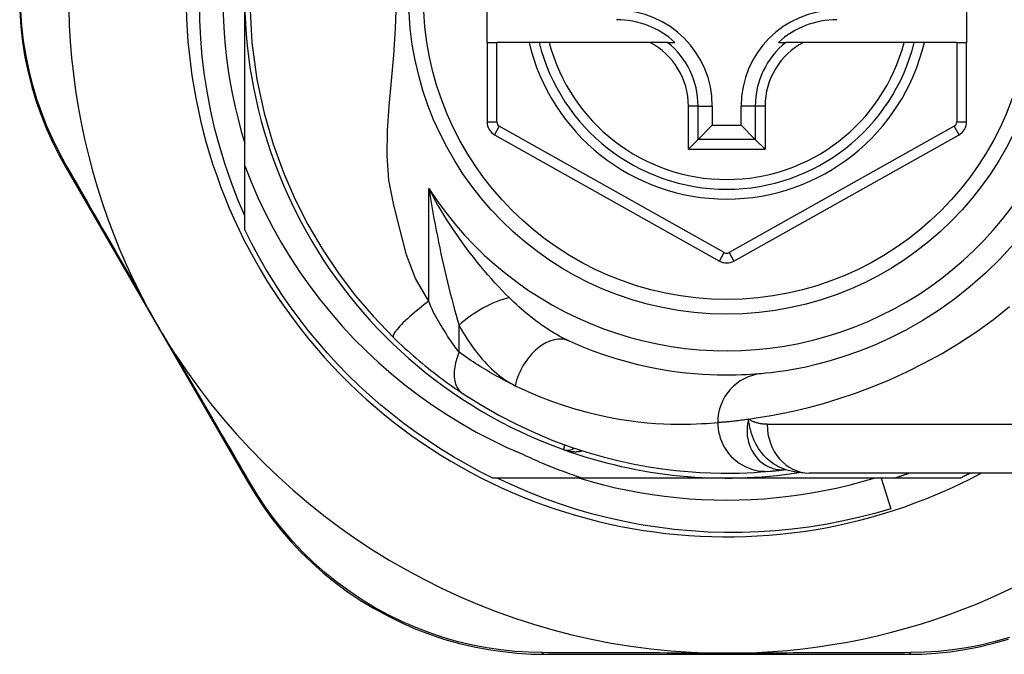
# Model space of a CAD drawing. Header units: inches. Extents: x 12 to 399, y 35 to 188.
# Tile 55 of 193: x 51.968 to 52.761, y 114.179 to 114.689. Entities that reach past the tile are written whole.
import ezdxf

# ---------------------------------------------------------------- set-up
doc = ezdxf.new("R2010")
doc.units = ezdxf.units.IN
doc.header["$MEASUREMENT"] = 0
doc.layers.add('Visible Edges(ANSI)', color=7, linetype='Continuous', lineweight=25)
doc.layers.add('Visible Tangent Edges(ANSI)', color=7, linetype='Continuous', lineweight=25)

msp = doc.modelspace()

# ---------------------------------------------------------------- linework, layer by layer
at = {"layer": 'Visible Edges(ANSI)'}
for p, q in [((52.34449, 114.6708), (52.34449, 114.7456)), ((52.73032, 114.7456), (52.73032, 114.6708)), ((52.14952, 114.5715), (52.14952, 114.7082)), ((52.34449, 114.6708), (52.34449, 114.60685)), ((52.34449, 114.6708), (52.35237, 114.6708)), ((52.37827, 114.6708), (52.35237, 114.6708)), ((52.38637, 114.6708), (52.37827, 114.6708)), ((52.3945, 114.6708), (52.38637, 114.6708)), ((52.47548, 114.6708), (52.3945, 114.6708)), ((52.48975, 114.6708), (52.47548, 114.6708)), ((52.48975, 114.6708), (52.49566, 114.6708)), ((52.57897, 114.6708), (52.58488, 114.6708)), ((52.59916, 114.6708), (52.58488, 114.6708)), ((52.68014, 114.6708), (52.59916, 114.6708)), ((52.68827, 114.6708), (52.68014, 114.6708)), ((52.69637, 114.6708), (52.68827, 114.6708)), ((52.72244, 114.6708), (52.69637, 114.6708)), ((52.72244, 114.6708), (52.73032, 114.6708)), ((52.73032, 114.60685), (52.73032, 114.6708)), ((52.52575, 114.61962), (52.52575, 114.60412)), ((52.54888, 114.60412), (52.54888, 114.61962)), ((52.51432, 114.59269), (52.52575, 114.60412)), ((52.52575, 114.60412), (52.54888, 114.60412)), ((52.56031, 114.59269), (52.54888, 114.60412)), ((52.35052, 114.59655), (52.53154, 114.49491)), ((52.5431, 114.49491), (52.72429, 114.59655)), ((52.51432, 114.59269), (52.50648, 114.58485)), ((52.56816, 114.58485), (52.56031, 114.59269)), ((52.00519, 114.57075), (52.15259, 114.31618)), ((52.14952, 114.52012), (52.14952, 114.5715)), ((52.58457, 114.32726), (52.58462, 114.32727)), ((52.84101, 114.32435), (52.60375, 114.32435)), ((52.4214, 114.32041), (52.34923, 114.32041)), ((52.53732, 114.32041), (52.4214, 114.32041)), ((52.67234, 114.32041), (52.53732, 114.32041)), ((52.66157, 114.32041), (52.66951, 114.2958)), ((52.7254, 114.32041), (52.67234, 114.32041)), ((52.39109, 114.17868), (52.68317, 114.17868))]:
    msp.add_line(p, q, dxfattribs=at)
at = {"layer": 'Visible Edges(ANSI)', "flags": 128}
for points in [[(52.14952, 114.53129), (52.14378, 114.54489), (52.1385, 114.5587), (52.1337, 114.5727), (52.12939, 114.58685), (52.12558, 114.60113), (52.12228, 114.61552), (52.11947, 114.63001), (52.11717, 114.64457), (52.11538, 114.6592), (52.11409, 114.67389), (52.11332, 114.68862), (52.11306, 114.70337)], [(52.13193, 114.69818), (52.1323, 114.68816), (52.13292, 114.67815), (52.13379, 114.66817), (52.1349, 114.6582), (52.13626, 114.64827), (52.13786, 114.63837), (52.13971, 114.62852), (52.1418, 114.61871), (52.14414, 114.60896), (52.14671, 114.59927), (52.14952, 114.58965)], [(52.15351, 114.70182), (52.1553, 114.67075), (52.15938, 114.64105), (52.16523, 114.61384), (52.17242, 114.58904), (52.18064, 114.5663), (52.18987, 114.54503), (52.2003, 114.52444), (52.21236, 114.50388), (52.22542, 114.48444), (52.23875, 114.46689), (52.25303, 114.45027), (52.26914, 114.43357)], [(51.96843, 114.69632), (51.96927, 114.68372), (51.97068, 114.67124), (51.97266, 114.65891), (51.97519, 114.64681), (51.97822, 114.63497), (51.98172, 114.6234), (51.98567, 114.61215), (51.99002, 114.60122), (51.99475, 114.59066), (51.99982, 114.5805), (52.00519, 114.57075)], [(52.14952, 114.5715), (52.15461, 114.5587), (52.16013, 114.54609), (52.16607, 114.53365), (52.17242, 114.52142), (52.17919, 114.50939), (52.18638, 114.49759), (52.19396, 114.48603), (52.20192, 114.47473), (52.21025, 114.46373), (52.21895, 114.45301), (52.228, 114.4426), (52.2374, 114.4325), (52.24714, 114.42273), (52.25721, 114.41328), (52.26761, 114.40417), (52.27831, 114.39541), (52.28929, 114.38704), (52.30055, 114.37905), (52.31206, 114.37145), (52.32383, 114.36425), (52.33583, 114.35745), (52.34807, 114.35106), (52.36052, 114.34509), (52.37318, 114.33955)], [(52.34923, 114.32041), (52.33852, 114.32579), (52.32796, 114.33147), (52.31756, 114.33744), (52.30733, 114.34369), (52.29729, 114.35023), (52.28742, 114.35704), (52.27775, 114.36413), (52.26828, 114.37148), (52.25902, 114.3791), (52.24997, 114.38696), (52.24115, 114.39508), (52.23255, 114.40344), (52.2242, 114.41204), (52.21608, 114.42086), (52.20821, 114.42991), (52.2006, 114.43917), (52.19325, 114.44864), (52.18616, 114.45831), (52.17934, 114.46817), (52.17281, 114.47822), (52.16655, 114.48845), (52.16058, 114.49885), (52.1549, 114.50941), (52.14952, 114.52012)], [(52.76852, 114.50911), (52.75733, 114.49682), (52.74558, 114.48523), (52.73335, 114.4744), (52.72072, 114.46436), (52.70779, 114.4552), (52.69469, 114.44691), (52.68157, 114.43948), (52.66856, 114.4329), (52.65582, 114.42715), (52.64349, 114.42221), (52.6317, 114.41806), (52.62062, 114.41467), (52.61035, 114.41192), (52.60096, 114.40972), (52.59248, 114.40801), (52.58496, 114.40671), (52.57844, 114.40577), (52.57297, 114.40511), (52.56859, 114.40467), (52.56534, 114.40437)], [(52.09358, 114.42009), (52.09233, 114.42203), (52.09109, 114.42398), (52.08987, 114.42593), (52.08866, 114.42789), (52.08744, 114.42987), (52.08623, 114.43187), (52.08502, 114.43388), (52.08383, 114.43588), (52.08265, 114.43787), (52.08149, 114.43983), (52.08035, 114.44179), (52.0792, 114.44376), (52.07807, 114.44573), (52.07694, 114.4477), (52.07581, 114.44968), (52.07468, 114.45167), (52.07357, 114.45365), (52.07245, 114.45566), (52.07132, 114.4577), (52.07019, 114.45977), (52.06906, 114.46186), (52.06795, 114.46394), (52.06686, 114.46603), (52.06579, 114.46809)], [(52.26914, 114.43357), (52.27136, 114.43142), (52.2736, 114.42927), (52.27588, 114.42714), (52.27817, 114.42502), (52.28049, 114.42292), (52.28283, 114.42083), (52.28518, 114.41877), (52.28754, 114.41673), (52.2899, 114.41472), (52.29226, 114.41275), (52.29462, 114.41081), (52.29698, 114.4089), (52.29933, 114.40702), (52.30168, 114.40519), (52.30401, 114.40338), (52.30634, 114.40162), (52.30866, 114.39988), (52.31096, 114.39819), (52.31325, 114.39653), (52.31553, 114.3949), (52.31778, 114.39332), (52.32001, 114.39178), (52.32221, 114.39028), (52.32438, 114.38882)], [(52.56534, 114.40437), (52.56288, 114.40416), (52.56004, 114.40393), (52.55682, 114.40371), (52.55322, 114.4035), (52.54925, 114.40332), (52.54491, 114.40318), (52.5402, 114.4031), (52.53514, 114.40309), (52.52972, 114.40318), (52.52396, 114.40337), (52.51786, 114.4037), (52.51142, 114.40417), (52.50465, 114.40483), (52.49755, 114.40568), (52.49012, 114.40676), (52.48236, 114.40808), (52.47428, 114.40967), (52.46591, 114.41156), (52.45726, 114.41378), (52.44837, 114.41634), (52.43926, 114.41928), (52.42995, 114.4226), (52.42047, 114.42635), (52.41085, 114.43053)], [(52.32438, 114.38882), (52.33916, 114.37945), (52.35393, 114.37098), (52.36862, 114.3634), (52.38313, 114.35667), (52.39738, 114.35076), (52.41131, 114.34562), (52.42487, 114.34119), (52.43801, 114.33741), (52.45071, 114.33424), (52.46292, 114.33162), (52.47462, 114.3295), (52.48578, 114.32782), (52.49637, 114.32653), (52.5064, 114.32559), (52.51583, 114.32495), (52.52466, 114.32455), (52.53288, 114.32437), (52.54047, 114.32436), (52.54743, 114.32448), (52.55376, 114.3247), (52.55944, 114.32498), (52.56447, 114.32531), (52.56885, 114.32564), (52.57257, 114.32597)], [(52.37318, 114.33955), (52.37514, 114.33863), (52.37711, 114.33772), (52.37907, 114.33682), (52.38105, 114.33593), (52.38302, 114.33505), (52.38501, 114.33418), (52.38699, 114.33332), (52.38898, 114.33248), (52.39098, 114.33164), (52.39298, 114.33082), (52.39498, 114.33), (52.39699, 114.3292), (52.399, 114.32841), (52.40102, 114.32763), (52.40304, 114.32686), (52.40506, 114.3261), (52.40709, 114.32535), (52.40912, 114.32461), (52.41116, 114.32388), (52.4132, 114.32316), (52.41524, 114.32246), (52.41729, 114.32176), (52.41934, 114.32108), (52.4214, 114.32041)], [(52.57257, 114.32597), (52.57291, 114.326), (52.57327, 114.32603), (52.57364, 114.32607), (52.57402, 114.3261), (52.57442, 114.32614), (52.57483, 114.32618), (52.57525, 114.32622), (52.57569, 114.32627), (52.57614, 114.32631), (52.57661, 114.32636), (52.57709, 114.32641), (52.57758, 114.32646), (52.57809, 114.32652), (52.57861, 114.32657), (52.57915, 114.32663), (52.57969, 114.32669), (52.58026, 114.32675), (52.58083, 114.32682), (52.58142, 114.32689), (52.58203, 114.32696), (52.58264, 114.32703), (52.58327, 114.32711), (52.58392, 114.32718), (52.58457, 114.32726)], [(52.58432, 114.32737), (52.59421, 114.32505), (52.60375, 114.32435)], [(52.67234, 114.32041), (52.67283, 114.32057), (52.67331, 114.32072), (52.6738, 114.32088), (52.67428, 114.32104), (52.67477, 114.3212), (52.67525, 114.32136), (52.67574, 114.32152), (52.67622, 114.32168), (52.67671, 114.32184), (52.67719, 114.32201), (52.67767, 114.32217), (52.67816, 114.32233), (52.67864, 114.3225), (52.67912, 114.32266), (52.67961, 114.32283), (52.68009, 114.32299), (52.68057, 114.32316), (52.68105, 114.32333), (52.68154, 114.3235), (52.68202, 114.32366), (52.6825, 114.32383), (52.68298, 114.324), (52.68346, 114.32417), (52.68395, 114.32435)], [(52.73331, 114.32435), (52.73298, 114.32418), (52.73266, 114.32401), (52.73233, 114.32384), (52.732, 114.32368), (52.73167, 114.32351), (52.73134, 114.32335), (52.73101, 114.32318), (52.73068, 114.32301), (52.73036, 114.32285), (52.73003, 114.32268), (52.7297, 114.32252), (52.72937, 114.32236), (52.72904, 114.32219), (52.72871, 114.32203), (52.72838, 114.32187), (52.72805, 114.3217), (52.72772, 114.32154), (52.72739, 114.32138), (52.72706, 114.32121), (52.72673, 114.32105), (52.7264, 114.32089), (52.72606, 114.32073), (52.72573, 114.32057), (52.7254, 114.32041)], [(52.66951, 114.2958), (52.65645, 114.29199), (52.6433, 114.2886), (52.63007, 114.28563), (52.61675, 114.28308), (52.60338, 114.28095), (52.58994, 114.27923), (52.57646, 114.27794), (52.56294, 114.27707), (52.5494, 114.27663), (52.53584, 114.27661), (52.52228, 114.27702), (52.50871, 114.27785), (52.49517, 114.27911), (52.48169, 114.2808), (52.46829, 114.28291), (52.45497, 114.28544), (52.44174, 114.28838), (52.42862, 114.29174), (52.41562, 114.29551), (52.40273, 114.29968), (52.38998, 114.30426), (52.37738, 114.30925), (52.36493, 114.31463), (52.35264, 114.32041)], [(52.41877, 114.32041), (52.42839, 114.3176), (52.43808, 114.31502), (52.44783, 114.31269), (52.45763, 114.3106), (52.46749, 114.30875), (52.47738, 114.30715), (52.48732, 114.30579), (52.49728, 114.30467), (52.50727, 114.30381), (52.51727, 114.30319), (52.52729, 114.30282), (52.53732, 114.30269), (52.54734, 114.30282), (52.55736, 114.30319), (52.56737, 114.30381), (52.57736, 114.30467), (52.58732, 114.30579), (52.59725, 114.30715), (52.60715, 114.30875), (52.617, 114.3106), (52.62681, 114.31269), (52.63656, 114.31502), (52.64625, 114.3176), (52.65587, 114.32041)], [(52.15259, 114.31618), (52.15833, 114.3067), (52.1646, 114.29725), (52.17137, 114.2879), (52.17866, 114.2787), (52.18643, 114.2697), (52.19469, 114.26094), (52.20342, 114.25245), (52.21261, 114.24427), (52.22226, 114.23646), (52.23233, 114.22904), (52.24277, 114.22205), (52.25353, 114.21552), (52.26458, 114.20948), (52.27585, 114.20395), (52.28731, 114.19896), (52.29891, 114.19455), (52.31058, 114.19071), (52.32229, 114.18743), (52.334, 114.18469), (52.34566, 114.18249), (52.35725, 114.1808), (52.3687, 114.17961), (52.38, 114.17891), (52.39109, 114.17868)], [(52.68317, 114.17868), (52.6943, 114.1789), (52.70566, 114.1796), (52.7172, 114.18078), (52.72886, 114.18249), (52.74059, 114.18473), (52.75235, 114.1875), (52.76411, 114.19083)], [(52.54964, 114.17967), (52.54861, 114.17965), (52.54758, 114.17963), (52.54655, 114.17961), (52.54552, 114.17959), (52.54449, 114.17958), (52.54346, 114.17957), (52.54243, 114.17956), (52.54141, 114.17955), (52.54038, 114.17954), (52.53936, 114.17954), (52.53833, 114.17954), (52.53731, 114.17954), (52.53629, 114.17954), (52.53526, 114.17954), (52.53424, 114.17954), (52.53321, 114.17955), (52.53219, 114.17956), (52.53116, 114.17957), (52.53014, 114.17958), (52.52911, 114.17959), (52.52808, 114.17961), (52.52705, 114.17963), (52.52602, 114.17965), (52.525, 114.17967)]]:
    msp.add_lwpolyline(points, dxfattribs=at)
at = {"layer": 'Visible Edges(ANSI)'}
msp.add_circle((52.53732, 114.7082), 0.25591, dxfattribs=at)
for centre, radius, start, end in [((52.53732, 114.7082), 0.43504, 61.92751, 298.07249), ((52.53732, 114.7082), 0.3878, 81.33391, 250.21195), ((52.53732, 114.70906), 0.52953, 161.08535, 207.06854), ((52.44874, 114.61962), 0.07702, 0, 90), ((52.44874, 114.61962), 0.06944, 47.48259, 90), ((52.6259, 114.61962), 0.07702, 90, 180), ((52.6259, 114.61962), 0.06944, 90, 132.51741), ((52.53732, 114.7082), 0.15551, 193.91643, 346.08357), ((52.3563, 114.60685), 0.01181, 180, 240.68681), ((52.71851, 114.60685), 0.01181, 299.29123, 0), ((52.53732, 114.50521), 0.01181, 240.68681, 299.29123), ((52.53732, 114.70906), 0.52953, 213.07249, 268.66692), ((52.40937, 114.35257), 0.00984, 250.21195, 303.93658), ((52.53732, 114.7082), 0.3878, 250.21195, 278.66609), ((52.53732, 114.70906), 0.52953, 271.33308, 313.40464)]:
    msp.add_arc(centre, radius, start, end, dxfattribs=at)
at = {"layer": 'Visible Tangent Edges(ANSI)'}
for p, q in [((52.35237, 114.60685), (52.35237, 114.6708)), ((52.72244, 114.6708), (52.72244, 114.60685)), ((52.50648, 114.58485), (52.50648, 114.61962)), ((52.51432, 114.61962), (52.50648, 114.61962)), ((52.51432, 114.59269), (52.51432, 114.61962)), ((52.51432, 114.61962), (52.52575, 114.61962)), ((52.56031, 114.61962), (52.54888, 114.61962)), ((52.56816, 114.61962), (52.56031, 114.61962)), ((52.56031, 114.61962), (52.56031, 114.59269)), ((52.56816, 114.61962), (52.56816, 114.58485)), ((52.34449, 114.60685), (52.35237, 114.60685)), ((52.35437, 114.60342), (52.35052, 114.59655)), ((52.53539, 114.50178), (52.35437, 114.60342)), ((52.72043, 114.60342), (52.53925, 114.50178)), ((52.72429, 114.59655), (52.72043, 114.60342)), ((52.72244, 114.60685), (52.73032, 114.60685)), ((52.56031, 114.59269), (52.51432, 114.59269)), ((52.50648, 114.58485), (52.56816, 114.58485)), ((52.29761, 114.46273), (52.29761, 114.55324)), ((52.53154, 114.49491), (52.53539, 114.50178)), ((52.53925, 114.50178), (52.5431, 114.49491)), ((52.32192, 114.42158), (52.32192, 114.44324)), ((52.56986, 114.36372), (52.84101, 114.36372))]:
    msp.add_line(p, q, dxfattribs=at)
at = {"layer": 'Visible Tangent Edges(ANSI)', "flags": 128}
for points in [[(52.29761, 114.46273), (52.28685, 114.48095), (52.27978, 114.50002), (52.27457, 114.51969), (52.26949, 114.5398), (52.26544, 114.55996), (52.26402, 114.57985), (52.26436, 114.5996), (52.26574, 114.61951), (52.26756, 114.63978), (52.26937, 114.66059), (52.27081, 114.68207), (52.27154, 114.70378)], [(52.00512, 114.57353), (51.9999, 114.5831), (51.99498, 114.59307), (51.99038, 114.60342), (51.98616, 114.61413), (51.98232, 114.62516), (51.97892, 114.63649), (51.97598, 114.64809), (51.97353, 114.65994), (51.9716, 114.67201), (51.97023, 114.68424), (51.96942, 114.69658)], [(52.06579, 114.46809), (52.06311, 114.47273), (52.06044, 114.47736), (52.05778, 114.48197), (52.05513, 114.48657), (52.05249, 114.49114), (52.04986, 114.4957), (52.04725, 114.50023), (52.04465, 114.50475), (52.04206, 114.50924), (52.03949, 114.51371), (52.03693, 114.51815), (52.03438, 114.52258), (52.03185, 114.52698), (52.02934, 114.53135), (52.02684, 114.5357), (52.02435, 114.54002), (52.02189, 114.54432), (52.01944, 114.54859), (52.017, 114.55282), (52.01459, 114.55703), (52.01219, 114.5612), (52.00982, 114.56535), (52.00746, 114.56946), (52.00512, 114.57353)], [(52.29761, 114.55324), (52.29839, 114.5484), (52.2992, 114.54357), (52.30003, 114.53875), (52.30088, 114.53395), (52.30175, 114.52916), (52.30265, 114.52439), (52.30356, 114.51963), (52.3045, 114.5149), (52.30545, 114.51019), (52.30643, 114.50551), (52.30742, 114.50084), (52.30844, 114.49621), (52.30947, 114.4916), (52.31052, 114.48701), (52.31159, 114.48245), (52.31268, 114.47792), (52.31379, 114.47342), (52.31491, 114.46895), (52.31605, 114.46452), (52.31721, 114.46015), (52.31837, 114.45583), (52.31954, 114.45156), (52.32073, 114.44737), (52.32192, 114.44324)], [(52.36231, 114.46555), (52.35946, 114.46842), (52.3566, 114.47138), (52.35373, 114.47442), (52.35085, 114.47753), (52.34798, 114.48072), (52.3451, 114.48398), (52.34224, 114.48731), (52.33939, 114.4907), (52.33656, 114.49416), (52.33375, 114.49768), (52.33096, 114.50125), (52.3282, 114.50489), (52.32546, 114.50859), (52.32275, 114.51235), (52.32007, 114.51618), (52.31741, 114.52006), (52.3148, 114.52401), (52.31222, 114.52802), (52.30967, 114.53208), (52.30717, 114.53621), (52.30471, 114.54038), (52.3023, 114.54462), (52.29993, 114.5489), (52.29761, 114.55324)], [(52.29761, 114.46273), (52.29567, 114.46126), (52.29371, 114.45975), (52.29174, 114.45819), (52.28976, 114.4566), (52.28779, 114.45499), (52.28586, 114.45336), (52.28396, 114.45173), (52.28213, 114.45011), (52.28036, 114.44852), (52.27869, 114.44695), (52.27711, 114.44543), (52.27566, 114.44397), (52.27432, 114.44257), (52.27313, 114.44126), (52.27207, 114.44003), (52.27117, 114.43889), (52.27041, 114.43786), (52.26981, 114.43693), (52.26935, 114.4361), (52.26904, 114.43539), (52.26887, 114.43478), (52.26884, 114.43427), (52.26893, 114.43387), (52.26914, 114.43357)], [(52.32192, 114.42158), (52.32094, 114.42289), (52.31995, 114.42423), (52.31895, 114.42562), (52.31794, 114.42704), (52.31692, 114.42849), (52.31589, 114.42998), (52.31486, 114.43151), (52.31382, 114.43306), (52.31278, 114.43465), (52.31173, 114.43626), (52.31068, 114.43791), (52.30962, 114.4396), (52.30856, 114.44131), (52.3075, 114.44305), (52.30644, 114.44482), (52.30538, 114.44662), (52.30433, 114.44845), (52.30327, 114.45031), (52.30224, 114.45222), (52.30124, 114.4542), (52.30027, 114.45625), (52.29934, 114.45836), (52.29846, 114.46052), (52.29761, 114.46273)], [(52.41085, 114.43053), (52.4088, 114.43149), (52.40674, 114.4325), (52.40468, 114.43356), (52.40261, 114.43467), (52.40053, 114.43583), (52.39846, 114.43704), (52.39638, 114.4383), (52.39431, 114.43959), (52.39225, 114.44093), (52.39019, 114.4423), (52.38814, 114.44372), (52.3861, 114.44518), (52.38406, 114.44667), (52.38203, 114.44821), (52.38001, 114.44978), (52.378, 114.45139), (52.376, 114.45304), (52.374, 114.45472), (52.37202, 114.45644), (52.37005, 114.4582), (52.36809, 114.45999), (52.36615, 114.46181), (52.36422, 114.46366), (52.36231, 114.46555)], [(52.55479, 114.36786), (52.56276, 114.36902), (52.57162, 114.37048), (52.58134, 114.3723), (52.59186, 114.37454), (52.60314, 114.37723), (52.61513, 114.38045), (52.62776, 114.38428), (52.6409, 114.38872), (52.65446, 114.3938), (52.66833, 114.39953), (52.68239, 114.40591), (52.69655, 114.41296), (52.71068, 114.42069), (52.72469, 114.42911), (52.73846, 114.43822), (52.75192, 114.448), (52.76499, 114.45839)], [(52.32192, 114.44324), (52.32343, 114.44053), (52.32499, 114.43785), (52.32658, 114.43523), (52.32821, 114.43265), (52.32988, 114.43012), (52.33158, 114.42765), (52.33331, 114.42523), (52.33508, 114.42287), (52.33688, 114.42056), (52.33871, 114.41832), (52.34057, 114.41615), (52.34245, 114.41403), (52.34437, 114.41199), (52.34631, 114.41001), (52.34829, 114.4081), (52.35029, 114.40627), (52.35231, 114.40451), (52.35437, 114.40284), (52.35644, 114.40124), (52.35854, 114.39974), (52.36065, 114.39833), (52.36278, 114.39702), (52.36492, 114.3958), (52.36707, 114.3947)], [(52.15497, 114.31472), (52.15259, 114.31879), (52.15019, 114.3229), (52.14778, 114.32703), (52.14534, 114.3312), (52.14289, 114.3354), (52.14042, 114.33962), (52.13794, 114.34388), (52.13544, 114.34816), (52.13292, 114.35248), (52.13039, 114.35682), (52.12785, 114.36118), (52.12529, 114.36558), (52.12271, 114.36999), (52.12012, 114.37444), (52.11752, 114.37891), (52.11491, 114.3834), (52.11228, 114.38791), (52.10964, 114.39245), (52.10699, 114.39701), (52.10433, 114.40158), (52.10166, 114.40618), (52.09897, 114.41081), (52.09628, 114.41544), (52.09358, 114.42009)], [(52.32192, 114.42158), (52.32125, 114.4199), (52.32064, 114.4182), (52.32008, 114.41649), (52.31958, 114.41477), (52.31914, 114.41305), (52.31876, 114.41134), (52.31846, 114.40964), (52.31823, 114.40796), (52.31807, 114.40631), (52.31799, 114.40469), (52.31799, 114.40311), (52.31806, 114.40159), (52.31821, 114.40011), (52.31844, 114.3987), (52.31874, 114.39736), (52.31912, 114.39609), (52.31957, 114.39489), (52.32009, 114.39377), (52.32067, 114.39273), (52.32131, 114.39178), (52.322, 114.39091), (52.32275, 114.39013), (52.32354, 114.38943), (52.32438, 114.38882)], [(52.36707, 114.3947), (52.36522, 114.39561), (52.36336, 114.39654), (52.3615, 114.39748), (52.35963, 114.39845), (52.35776, 114.39943), (52.35589, 114.40043), (52.35401, 114.40145), (52.35214, 114.40248), (52.35025, 114.40353), (52.34837, 114.40461), (52.34649, 114.4057), (52.3446, 114.40681), (52.34271, 114.40793), (52.34082, 114.40908), (52.33893, 114.41024), (52.33704, 114.41143), (52.33515, 114.41263), (52.33326, 114.41385), (52.33137, 114.41509), (52.32948, 114.41634), (52.32759, 114.41762), (52.3257, 114.41892), (52.32381, 114.42024), (52.32192, 114.42158)], [(52.36707, 114.3947), (52.37722, 114.38998), (52.38722, 114.38575), (52.39704, 114.382), (52.40666, 114.37868), (52.41604, 114.37579), (52.42516, 114.37329), (52.434, 114.37115), (52.44253, 114.36935), (52.45071, 114.36786), (52.45856, 114.36665), (52.46605, 114.36568), (52.4732, 114.36494), (52.47999, 114.3644), (52.48642, 114.36404), (52.4925, 114.36382), (52.49822, 114.36372), (52.50357, 114.36373), (52.50853, 114.36382), (52.51312, 114.36398), (52.51731, 114.36418), (52.5211, 114.36442), (52.5245, 114.36467), (52.5275, 114.36493), (52.53009, 114.36517)], [(52.53009, 114.36517), (52.53068, 114.36522), (52.5313, 114.36527), (52.53197, 114.36532), (52.53267, 114.36538), (52.53341, 114.36545), (52.5342, 114.36552), (52.53502, 114.36559), (52.53588, 114.36567), (52.53678, 114.36575), (52.53771, 114.36584), (52.53869, 114.36594), (52.5397, 114.36604), (52.54075, 114.36615), (52.54184, 114.36627), (52.54297, 114.36639), (52.54413, 114.36652), (52.54534, 114.36666), (52.54658, 114.3668), (52.54785, 114.36696), (52.54917, 114.36712), (52.55052, 114.36729), (52.5519, 114.36747), (52.55333, 114.36766), (52.55479, 114.36786)], [(52.53009, 114.36517), (52.53017, 114.36272), (52.53041, 114.36021), (52.53082, 114.35766), (52.53141, 114.3551), (52.53218, 114.35252), (52.53315, 114.34996), (52.5343, 114.34744), (52.53565, 114.34497), (52.53718, 114.34258), (52.53889, 114.34029), (52.54078, 114.33813), (52.54282, 114.3361), (52.545, 114.33423), (52.54731, 114.33253), (52.54971, 114.33102), (52.5522, 114.32969), (52.55475, 114.32856), (52.55734, 114.32763), (52.55995, 114.3269), (52.56255, 114.32636), (52.56513, 114.32601), (52.56767, 114.32583), (52.57015, 114.32582), (52.57257, 114.32597)], [(52.55479, 114.36786), (52.55421, 114.36512), (52.55384, 114.3624), (52.55367, 114.3597), (52.5537, 114.35704), (52.55391, 114.35443), (52.5543, 114.35188), (52.55487, 114.3494), (52.55561, 114.347), (52.55651, 114.34469), (52.55757, 114.34248), (52.55877, 114.3404), (52.56011, 114.33844), (52.56158, 114.33661), (52.56317, 114.33492), (52.56487, 114.33338), (52.56667, 114.332), (52.56856, 114.33078), (52.57052, 114.32973), (52.57255, 114.32885), (52.57463, 114.32815), (52.57676, 114.32763), (52.57893, 114.32729), (52.58111, 114.32714), (52.58329, 114.32717)], [(52.58433, 114.32736), (52.58238, 114.32806), (52.58046, 114.32886), (52.57858, 114.32977), (52.57674, 114.33079), (52.57495, 114.33192), (52.57322, 114.33314), (52.57155, 114.33446), (52.56995, 114.33587), (52.5684, 114.33736), (52.56693, 114.33895), (52.56553, 114.34062), (52.56421, 114.34236), (52.56296, 114.34418), (52.5618, 114.34607), (52.56073, 114.34801), (52.55975, 114.35002), (52.55885, 114.35208), (52.55803, 114.35419), (52.5573, 114.35635), (52.55664, 114.35856), (52.55607, 114.36082), (52.55557, 114.36312), (52.55514, 114.36547), (52.55479, 114.36786)], [(52.56986, 114.36372), (52.56916, 114.36372), (52.56848, 114.36374), (52.56779, 114.36378), (52.56711, 114.36382), (52.56644, 114.36389), (52.56577, 114.36396), (52.56511, 114.36405), (52.56445, 114.36416), (52.5638, 114.36428), (52.56315, 114.36441), (52.56251, 114.36456), (52.56188, 114.36472), (52.56125, 114.3649), (52.56063, 114.36509), (52.56001, 114.3653), (52.5594, 114.36552), (52.5588, 114.36576), (52.5582, 114.36602), (52.55762, 114.36628), (52.55704, 114.36657), (52.55646, 114.36687), (52.5559, 114.36718), (52.55534, 114.36751), (52.55479, 114.36786)], [(52.40686, 114.3472), (52.40679, 114.3469), (52.40673, 114.34661), (52.40667, 114.34633), (52.40661, 114.34606), (52.40656, 114.3458), (52.40651, 114.34555), (52.40646, 114.34532), (52.40641, 114.34509), (52.40637, 114.34488), (52.40632, 114.34469), (52.40628, 114.3445), (52.40625, 114.34433), (52.40621, 114.34417), (52.40618, 114.34402), (52.40616, 114.34389), (52.40613, 114.34377), (52.40611, 114.34366), (52.40609, 114.34357), (52.40607, 114.34349), (52.40606, 114.34342), (52.40605, 114.34337), (52.40604, 114.34334), (52.40603, 114.34331), (52.40603, 114.34331)], [(52.40603, 114.34331), (52.40664, 114.3431), (52.40726, 114.3429), (52.40787, 114.34271), (52.4085, 114.34254), (52.40913, 114.34238), (52.40976, 114.34224), (52.41039, 114.34211), (52.41103, 114.34199), (52.41166, 114.34189), (52.4123, 114.34181), (52.41294, 114.34174), (52.41358, 114.34168), (52.41422, 114.34165), (52.41486, 114.34162), (52.41549, 114.34162), (52.41613, 114.34163), (52.41676, 114.34166), (52.41739, 114.3417), (52.41802, 114.34176), (52.41865, 114.34184), (52.41927, 114.34194), (52.41989, 114.34206), (52.4205, 114.3422), (52.4211, 114.34236)], [(52.58329, 114.32717), (52.58337, 114.32717), (52.58344, 114.32718), (52.58351, 114.32718), (52.58358, 114.32718), (52.58365, 114.32719), (52.58371, 114.32719), (52.58377, 114.3272), (52.58384, 114.3272), (52.58389, 114.3272), (52.58395, 114.32721), (52.58401, 114.32721), (52.58406, 114.32722), (52.58411, 114.32722), (52.58416, 114.32722), (52.58421, 114.32723), (52.58426, 114.32723), (52.5843, 114.32724), (52.58435, 114.32724), (52.58439, 114.32724), (52.58443, 114.32725), (52.58447, 114.32725), (52.5845, 114.32726), (52.58454, 114.32726), (52.58457, 114.32726)], [(52.38865, 114.18001), (52.3778, 114.18028), (52.36675, 114.18101), (52.35554, 114.18221), (52.34421, 114.1839), (52.33279, 114.18609), (52.32134, 114.1888), (52.30988, 114.19203), (52.29845, 114.19581), (52.2871, 114.20015), (52.27588, 114.20504), (52.26485, 114.21046), (52.25404, 114.21638), (52.2435, 114.22277), (52.23327, 114.22961), (52.22341, 114.23686), (52.21395, 114.2445), (52.20493, 114.25249), (52.19636, 114.26078), (52.18826, 114.26934), (52.18062, 114.27813), (52.17347, 114.28712), (52.1668, 114.29625), (52.16064, 114.30547), (52.15497, 114.31472)], [(52.7648, 114.19215), (52.75329, 114.18887), (52.74178, 114.18612), (52.7303, 114.1839), (52.7189, 114.18219), (52.70761, 114.18099), (52.69649, 114.18027), (52.6856, 114.18)], [(52.525, 114.17967), (52.51901, 114.17968), (52.51302, 114.17968), (52.50705, 114.17968), (52.5011, 114.17969), (52.49516, 114.1797), (52.48925, 114.17971), (52.48337, 114.17972), (52.47752, 114.17973), (52.4717, 114.17974), (52.4659, 114.17975), (52.46014, 114.17976), (52.45441, 114.17978), (52.44872, 114.17979), (52.44306, 114.17981), (52.43743, 114.17983), (52.43184, 114.17984), (52.42629, 114.17986), (52.42078, 114.17988), (52.41531, 114.1799), (52.40989, 114.17992), (52.40451, 114.17994), (52.39917, 114.17996), (52.39389, 114.17998), (52.38865, 114.18001)], [(52.6856, 114.18), (52.68037, 114.17998), (52.67509, 114.17996), (52.66977, 114.17994), (52.66441, 114.17992), (52.65901, 114.1799), (52.65356, 114.17988), (52.64808, 114.17986), (52.64256, 114.17984), (52.63699, 114.17983), (52.63139, 114.17981), (52.62576, 114.17979), (52.62008, 114.17978), (52.61438, 114.17976), (52.60863, 114.17975), (52.60286, 114.17974), (52.59705, 114.17973), (52.5912, 114.17972), (52.58533, 114.17971), (52.57943, 114.1797), (52.5735, 114.17969), (52.56756, 114.17968), (52.56159, 114.17968), (52.55562, 114.17968), (52.54964, 114.17967)]]:
    msp.add_lwpolyline(points, dxfattribs=at)
at = {"layer": 'Visible Tangent Edges(ANSI)'}
msp.add_circle((52.53732, 114.7082), 0.24409, dxfattribs=at)
for centre, radius, start, end in [((52.53732, 114.7082), 0.28543, 212.8812, 147.1188), ((52.53732, 114.7082), 0.16339, 193.23324, 346.76676), ((52.53732, 114.7082), 0.14764, 194.67485, 345.32515), ((52.44874, 114.61962), 0.05775, 0, 62.41478), ((52.44874, 114.61962), 0.06559, 0, 51.29033), ((52.6259, 114.61962), 0.06559, 128.70967, 180), ((52.6259, 114.61962), 0.05775, 117.58522, 180), ((52.3563, 114.60685), 0.00394, 180, 240.68681), ((52.71851, 114.60685), 0.00394, 299.29123, 0), ((52.53732, 114.50521), 0.00394, 240.68681, 299.29123)]:
    msp.add_arc(centre, radius, start, end, dxfattribs=at)
for centre, major_axis, ratio, start_param, end_param in [((52.01385, 114.57576), (-0.00865, -0.00501), 0.490887, 5.760729, 6.283185), ((52.34622, 114.44324), (-0.034, -0.01985), 0.367954, 4.019795, 5.274641), ((52.39453, 114.3947), (0.01632, 0.03583), 0.663135, 0, 1.864107), ((52.56896, 114.36517), (-0.00362, 0.0392), 0.987056, 0, 1.480007), ((52.60375, 114.36372), (0, -0.03937), 0.860915, 4.712389, 6.283185), ((52.59734, 114.13085), (-0.01245, 0.19646), 0.394768, 0.00408, 0.020515), ((52.16124, 114.32119), (-0.00865, -0.00501), 0.491578, 0, 0.522713), ((52.39109, 114.18868), (0, -0.01), 0.488859, 5.761481, 6.283185), ((52.68317, 114.18868), (0, -0.01), 0.487954, 0, 0.52137)]:
    msp.add_ellipse(centre, major_axis=major_axis, ratio=ratio, start_param=start_param, end_param=end_param, dxfattribs=at)

doc.saveas('drawing.dxf')
